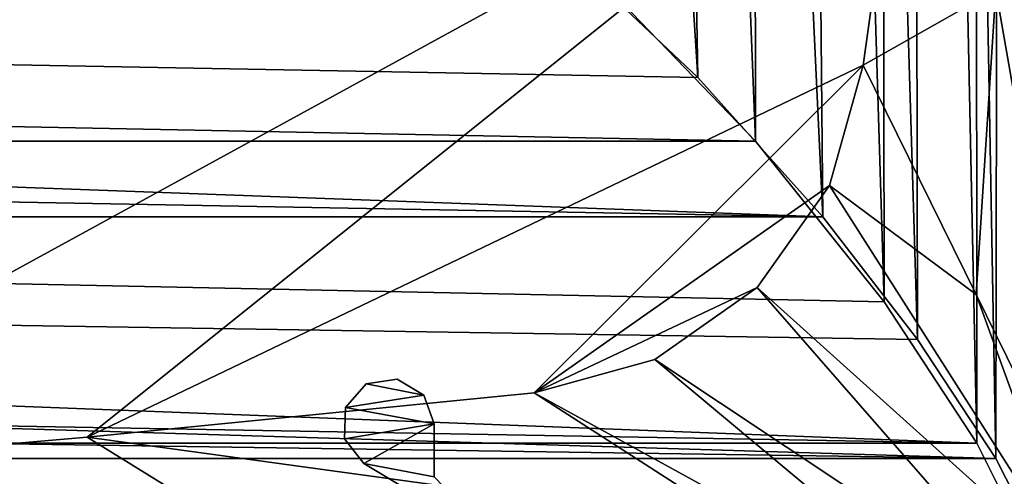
# Model space of a CAD drawing. Header units: metres. Extents: x 0 to 1004, y -708 to 0.
# Tile 95 of 125: x 836 to 943, y -632 to -582. Entities that reach past the tile are written whole.
import ezdxf

# ---------------------------------------------------------------- set-up
doc = ezdxf.new("R2010")
doc.units = ezdxf.units.M

msp = doc.modelspace()

# ---------------------------------------------------------------- linework, layer by layer
at = {"layer": 'top0123410'}
for points in [[(939.284973, -86.017784, 2094.30249), (946.368103, -57.683689, 2075.415039), (946.368103, -641.664001, 2075.415039)], [(942.551331, -80.844612, 2094.340576), (932.131714, -108.310623, 2112.649414), (941.610657, -629.733337, 2096.331055)], [(941.610657, -629.733337, 2096.331055), (949.265869, -644.735474, 2076.154297), (942.551331, -80.844612, 2094.340576)], [(928.733643, -113.109207, 2112.361572), (939.284973, -86.017784, 2094.30249), (939.55542, -628.053528, 2093.727783)], [(939.55542, -628.053528, 2093.727783), (939.284973, -86.017784, 2094.30249), (946.368103, -641.664001, 2075.415039)], [(932.131714, -108.310623, 2112.649414), (918.45813, -133.342072, 2129.335449), (933.138916, -616.819275, 2111.159668)], [(932.131714, -108.310623, 2112.649414), (933.138916, -616.819275, 2111.159668), (941.610657, -629.733337, 2096.331055)], [(914.925781, -137.687225, 2128.745361), (928.733643, -113.109207, 2112.361572), (929.521118, -612.724854, 2111.231445)], [(929.521118, -612.724854, 2111.231445), (928.733643, -113.109207, 2112.361572), (939.55542, -628.053528, 2093.727783)], [(918.45813, -133.342072, 2129.335449), (901.799438, -155.053757, 2143.80835), (922.863647, -603.50061, 2124.563965)], [(918.45813, -133.342072, 2129.335449), (922.863647, -603.50061, 2124.563965), (933.138916, -616.819275, 2111.159668)], [(898.369934, -158.615219, 2142.695801), (914.925781, -137.687225, 2128.745361), (915.533691, -595.288635, 2128.133789)], [(915.533691, -595.288635, 2128.133789), (914.925781, -137.687225, 2128.745361), (929.521118, -612.724854, 2111.231445)], [(901.799438, -155.053757, 2143.80835), (882.837769, -172.413788, 2155.380371), (909.2995, -588.380432, 2137.897949)], [(901.799438, -155.053757, 2143.80835), (909.2995, -588.380432, 2137.897949), (922.863647, -603.50061, 2124.563965)], [(900.214172, -579.368164, 2141.365967), (898.369934, -158.615219, 2142.695801), (915.533691, -595.288635, 2128.133789)], [(882.837769, -172.413788, 2155.380371), (893.62793, -573.584229, 2149.328857), (909.2995, -588.380432, 2137.897949)], [(94.749832, -588.380432, 2137.897949), (922.863647, -603.50061, 2124.563965), (110.42141, -573.584229, 2149.328857)], [(922.863647, -603.50061, 2124.563965), (909.2995, -588.380432, 2137.897949), (110.42141, -573.584229, 2149.328857)], [(110.42141, -573.584229, 2149.328857), (909.2995, -588.380432, 2137.897949), (893.62793, -573.584229, 2149.328857)], [(88.514267, -595.290283, 2128.132324), (103.836098, -579.36731, 2141.366699), (915.533691, -595.288635, 2128.133789)], [(103.836098, -579.36731, 2141.366699), (900.214172, -579.368164, 2141.365967), (915.533691, -595.288635, 2128.133789)], [(94.749832, -588.380432, 2137.897949), (81.185699, -603.50061, 2124.563965), (922.863647, -603.50061, 2124.563965)], [(74.528259, -612.724854, 2111.231445), (88.514267, -595.290283, 2128.132324), (939.55542, -628.053528, 2093.727783)], [(88.514267, -595.290283, 2128.132324), (915.533691, -595.288635, 2128.133789), (929.521118, -612.724854, 2111.231445)], [(939.55542, -628.053528, 2093.727783), (88.514267, -595.290283, 2128.132324), (929.521118, -612.724854, 2111.231445)], [(81.185699, -603.50061, 2124.563965), (70.910423, -616.819275, 2111.159668), (941.610657, -629.733337, 2096.331055)], [(81.185699, -603.50061, 2124.563965), (933.138916, -616.819275, 2111.159668), (922.863647, -603.50061, 2124.563965)], [(933.138916, -616.819275, 2111.159668), (81.185699, -603.50061, 2124.563965), (941.610657, -629.733337, 2096.331055)], [(64.493927, -628.053406, 2093.727783), (74.528259, -612.724854, 2111.231445), (939.55542, -628.053528, 2093.727783)], [(941.610657, -629.733337, 2096.331055), (70.910423, -616.819275, 2111.159668), (62.438717, -629.733337, 2096.331055)], [(57.681236, -641.664001, 2075.415039), (64.493927, -628.053406, 2093.727783), (949.855774, -649.662598, 2063.023682)], [(949.855774, -649.662598, 2063.023682), (64.493927, -628.053406, 2093.727783), (946.368103, -641.664001, 2075.415039)], [(64.493927, -628.053406, 2093.727783), (939.55542, -628.053528, 2093.727783), (946.368103, -641.664001, 2075.415039)], [(54.783459, -644.735474, 2076.154297), (952.32666, -651.754395, 2065.279785), (62.438717, -629.733337, 2096.331055)], [(952.32666, -651.754395, 2065.279785), (949.265869, -644.735474, 2076.154297), (62.438717, -629.733337, 2096.331055)], [(62.438717, -629.733337, 2096.331055), (949.265869, -644.735474, 2076.154297), (941.610657, -629.733337, 2096.331055)]]:
    msp.add_3dface(points, dxfattribs=at)
at = {"layer": 'top0123422'}
for points in [[(871.035828, -624.173279, 1035.889648), (873.297058, -621.623413, 1035.889648), (879.536377, -622.830261, 1035.889648)], [(873.297058, -621.623413, 1035.889648), (871.035828, -624.173279, 1035.889648), (873.297058, -621.623413, 1188.889648)], [(871.035828, -624.173279, 1035.889648), (871.035828, -624.173279, 1188.889648), (873.297058, -621.623413, 1188.889648)], [(879.536377, -622.830261, 1188.889648), (873.297058, -621.623413, 1188.889648), (871.035828, -624.173279, 1188.889648)], [(879.536377, -622.830261, 1035.889648), (873.297058, -621.623413, 1035.889648), (876.669495, -621.115173, 1035.889648)], [(876.669495, -621.115173, 1035.889648), (873.297058, -621.623413, 1035.889648), (876.669495, -621.115173, 1188.889648)], [(873.297058, -621.623413, 1035.889648), (873.297058, -621.623413, 1188.889648), (876.669495, -621.115173, 1188.889648)], [(879.536377, -622.830261, 1188.889648), (876.669495, -621.115173, 1188.889648), (873.297058, -621.623413, 1188.889648)], [(879.536377, -622.830261, 1035.889648), (876.669495, -621.115173, 1035.889648), (879.536377, -622.830261, 1188.889648)], [(876.669495, -621.115173, 1035.889648), (876.669495, -621.115173, 1188.889648), (879.536377, -622.830261, 1188.889648)], [(880.683228, -625.968079, 1035.889648), (871.035828, -624.173279, 1035.889648), (879.536377, -622.830261, 1035.889648)], [(880.683228, -625.968079, 1188.889648), (879.536377, -622.830261, 1188.889648), (871.035828, -624.173279, 1188.889648)], [(880.683228, -625.968079, 1035.889648), (879.536377, -622.830261, 1035.889648), (880.683228, -625.968079, 1188.889648)], [(879.536377, -622.830261, 1035.889648), (879.536377, -622.830261, 1188.889648), (880.683228, -625.968079, 1188.889648)], [(880.683228, -625.968079, 1035.889648), (870.93457, -627.581421, 1035.889648), (871.035828, -624.173279, 1035.889648)], [(871.035828, -624.173279, 1035.889648), (870.93457, -627.581421, 1035.889648), (871.035828, -624.173279, 1188.889648)], [(870.93457, -627.581421, 1035.889648), (870.93457, -627.581421, 1188.889648), (871.035828, -624.173279, 1188.889648)], [(871.035828, -624.173279, 1188.889648), (870.93457, -627.581421, 1188.889648), (880.683228, -625.968079, 1188.889648)], [(873.041016, -630.261658, 1035.889648), (870.93457, -627.581421, 1035.889648), (880.683228, -625.968079, 1035.889648)], [(870.93457, -627.581421, 1188.889648), (873.041016, -630.261658, 1188.889648), (880.683228, -625.968079, 1188.889648)], [(880.683533, -631.705139, 1035.889648), (873.041016, -630.261658, 1035.889648), (880.683228, -625.968079, 1035.889648)], [(880.683228, -625.968079, 1188.889648), (873.041016, -630.261658, 1188.889648), (880.683533, -631.705139, 1188.889648)], [(880.683228, -625.968079, 1035.889648), (880.683228, -625.968079, 1188.889648), (880.683533, -631.705139, 1035.889648)], [(880.683228, -625.968079, 1188.889648), (880.683533, -631.705139, 1188.889648), (880.683533, -631.705139, 1035.889648)], [(870.93457, -627.581421, 1035.889648), (873.041016, -630.261658, 1035.889648), (870.93457, -627.581421, 1188.889648)], [(873.041016, -630.261658, 1035.889648), (873.041016, -630.261658, 1188.889648), (870.93457, -627.581421, 1188.889648)], [(887.901245, -639.173279, 1035.889648), (873.041016, -630.261658, 1035.889648), (880.683533, -631.705139, 1035.889648)], [(873.041016, -630.261658, 1035.889648), (887.901245, -639.173279, 1035.889648), (873.041016, -630.261658, 1188.889648)], [(887.901245, -639.173279, 1035.889648), (887.901245, -639.173279, 1188.889648), (873.041016, -630.261658, 1188.889648)], [(873.041016, -630.261658, 1188.889648), (887.901245, -639.173279, 1188.889648), (880.683533, -631.705139, 1188.889648)]]:
    msp.add_3dface(points, dxfattribs=at)
at = {"layer": 'top0123459'}
for points in [[(994.049377, -10, 90), (217.024673, -653.266907, 90), (10, -10, 90)], [(787.024658, -653.266907, 90), (217.024673, -653.266907, 90), (994.049377, -10, 90)], [(994.049377, -694.05426, 90), (787.024658, -653.266907, 90), (994.049377, -10, 90)], [(951.750977, -636.830505, 163.059708), (943.475708, -545.814453, 136.108231), (941.621277, -578.895264, 135.841507)], [(794.39978, -631.589539, 107.313683), (931.491577, -556.560425, 108.623322), (563.408142, -548.787048, 108.759003)], [(794.39978, -631.589539, 107.313683), (843.000427, -627.41449, 107.386559), (931.491577, -556.560425, 108.623322)], [(843.000427, -627.41449, 107.386559), (927.229858, -587.049438, 108.091133), (931.491577, -556.560425, 108.623322)], [(931.491577, -556.560425, 108.623322), (927.229858, -587.049438, 108.091133), (941.621277, -578.895264, 135.841507)], [(941.621277, -578.895264, 135.841507), (927.229858, -587.049438, 108.091133), (939.490417, -611.940002, 135.575424)], [(939.490417, -611.940002, 135.575424), (951.750977, -636.830505, 163.059708), (941.621277, -578.895264, 135.841507)], [(843.000427, -627.41449, 107.386559), (891.541809, -622.59906, 107.470612), (927.229858, -587.049438, 108.091133)], [(891.541809, -622.59906, 107.470612), (923.566284, -600.113647, 107.863098), (927.229858, -587.049438, 108.091133)], [(939.490417, -611.940002, 135.575424), (927.229858, -587.049438, 108.091133), (923.566284, -600.113647, 107.863098)], [(915.726074, -611.1875, 107.6698), (923.566284, -600.113647, 107.863098), (891.541809, -622.59906, 107.470612)], [(950.614868, -642.542236, 163.059708), (923.566284, -600.113647, 107.863098), (915.726074, -611.1875, 107.6698)], [(939.490417, -611.940002, 135.575424), (923.566284, -600.113647, 107.863098), (950.614868, -642.542236, 163.059708)], [(904.618408, -618.98175, 107.533752), (915.726074, -611.1875, 107.6698), (891.541809, -622.59906, 107.470612)], [(915.726074, -611.1875, 107.6698), (904.618408, -618.98175, 107.533752), (947.379456, -647.384338, 163.059708)], [(950.614868, -642.542236, 163.059708), (915.726074, -611.1875, 107.6698), (947.379456, -647.384338, 163.059708)], [(951.750977, -636.830505, 163.059708), (939.490417, -611.940002, 135.575424), (950.614868, -642.542236, 163.059708)], [(904.618408, -618.98175, 107.533752), (891.541809, -622.59906, 107.470612), (942.537354, -650.619812, 163.059708)], [(947.379456, -647.384338, 163.059708), (904.618408, -618.98175, 107.533752), (942.537354, -650.619812, 163.059708)], [(891.541809, -622.59906, 107.470612), (843.000427, -627.41449, 107.386559), (914.183716, -637.17749, 135.265152)], [(942.537354, -650.619812, 163.059708), (891.541809, -622.59906, 107.470612), (914.183716, -637.17749, 135.265152)], [(843.000427, -627.41449, 107.386559), (794.39978, -631.589539, 107.313683), (862.737976, -639.585205, 135.223129)], [(843.000427, -627.41449, 107.386559), (862.737976, -639.585205, 135.223129), (914.183716, -637.17749, 135.265152)], [(794.39978, -631.589539, 107.313683), (811.262573, -641.672729, 135.186691), (862.737976, -639.585205, 135.223129)]]:
    msp.add_3dface(points, dxfattribs=at)

doc.saveas('drawing.dxf')
